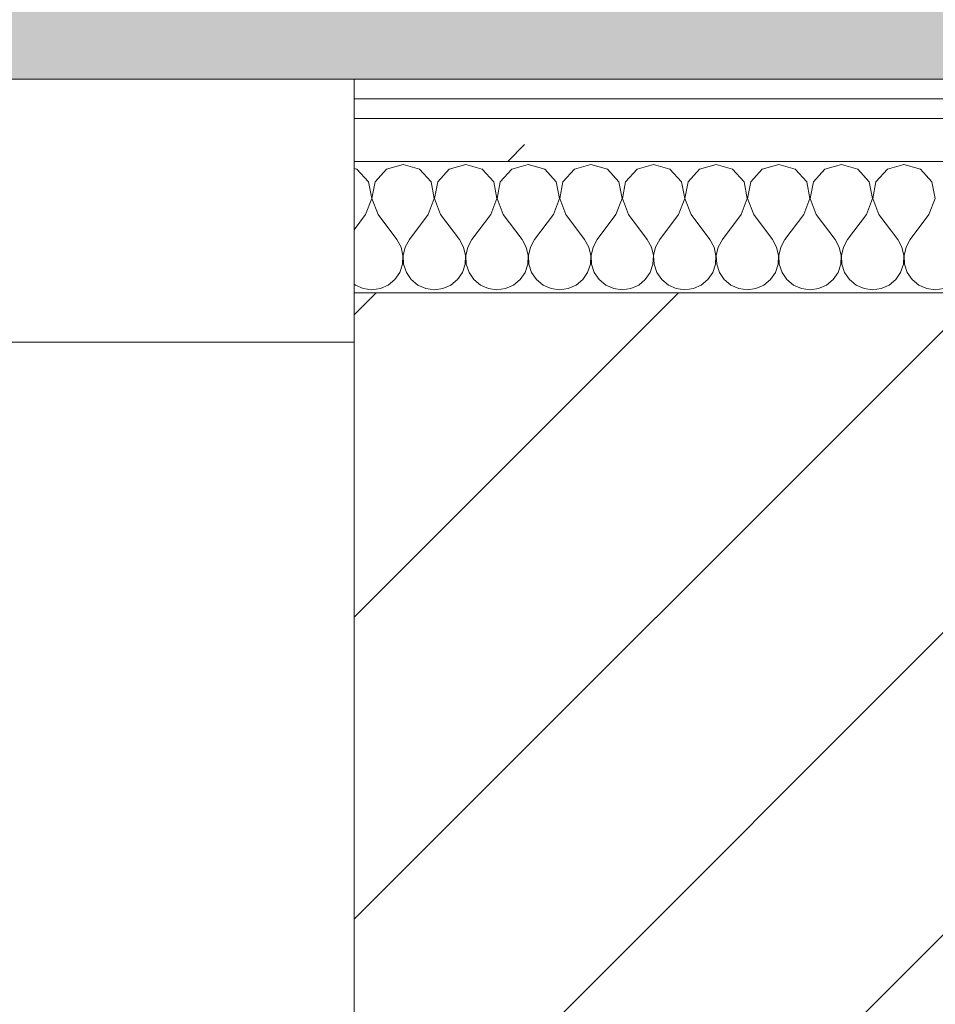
# Model space of a CAD drawing. Header units: millimetres. Extents: x -40968 to 13979, y -19284 to 4746.
# Tile 66 of 106: x -19136 to -18857, y -1410 to -1111. Entities that reach past the tile are written whole.
import ezdxf

# ---------------------------------------------------------------- set-up
doc = ezdxf.new("R2010")
doc.units = ezdxf.units.MM
doc.header["$MEASUREMENT"] = 0
doc.linetypes.add('Wipeout_Contour', pattern=[1000, 0, -1000])
for name, color, linetype in [('07_CR_Cel Ras pladur', 7, 'Continuous'), ('10_ESTR_Pilars', 7, 'Continuous'), ('12_FAÇ_Façana', 7, 'Continuous'), ('Nuevo_08_E_Envans secs', 7, 'Continuous'), ('Ventanas Archicad', 7, 'Continuous')]:
    doc.layers.add(name, color=color, linetype=linetype)
for name, color, linetype, lineweight, true_color in [('07_CR_Cel Ras pladur_Pluma_Nº__102', 7, 'Continuous', 5, 0xcccccc), ('Nuevo_08_E_Envans secs_Pluma_Nº__102', 7, 'Continuous', 5, 0xcccccc), ('Nuevo_08_E_Envans secs_Pluma_Nº__171', 171, 'Continuous', 13, 0xaaaaff), ('Nuevo_08_E_Envans secs_Pluma_Nº__177', 7, 'Continuous', 15, 0xf7e046), ('Ventanas Archicad_Pluma_Nº__3', 7, 'Continuous', 5, 0xa4a4a4)]:
    doc.layers.add(name, color=color, linetype=linetype, lineweight=lineweight, true_color=true_color)
for name, color, linetype, lineweight in [('10_ESTR_Pilars_Pluma_Nº__28', 7, 'Continuous', 20), ('10_ESTR_Pilars_Pluma_Nº__42', 8, 'Continuous', 25), ('12_FAÇ_Façana_Pluma_Nº__7', 7, 'Continuous', 5), ('Nuevo_08_E_Envans secs_Pluma_Nº__1', 7, 'Continuous', 5), ('Ventanas Archicad_Pluma_Nº__7', 7, 'Continuous', 5)]:
    doc.layers.add(name, color=color, linetype=linetype, lineweight=lineweight)
pattern_1 = [(45, (0, 0), (-183.8478, 183.8478), [195, -65]), (45, (7e-14, 183.85), (-183.8478, 183.8478), [195, -65])]

# ---------------------------------------------------------------- blocks, each defined once
blk = doc.blocks.new('Forjado_10_2', base_point=(-22963.42, -1128.98))
at = {"layer": '07_CR_Cel Ras pladur_Pluma_Nº__102', "linetype": 'Continuous', "lineweight": 0, "true_color": 0x333333}
h = blk.add_hatch(color=250, dxfattribs=at)
h.paths.add_polyline_path([(-22963.42, -1128.98), (-12886.81, -1128.98), (-12886.81, -996.81), (-12428.84, -996.81), (-12428.84, 1963.55), (-22963.42, 1963.55)])
h.paths.add_polyline_path([(-22498.42, 1617.29), (-12898.42, 1617.29), (-12898.42, -782.71), (-22498.42, -782.71)], flags=0)
at = {"layer": '07_CR_Cel Ras pladur_Pluma_Nº__102', "color": 254, "linetype": 'Continuous', "lineweight": 5, "true_color": 0xcccccc, "flags": 128}
blk.add_lwpolyline([(-22963.42, -1128.98), (-12886.81, -1128.98), (-12886.81, -996.81), (-12428.84, -996.81), (-12428.84, 1963.55), (-22963.42, 1963.55)], close=True, dxfattribs=at)
blk = doc.blocks.new('Ventana Vertical Multi-Faja 27_5')
at = {"layer": 'Ventanas Archicad_Pluma_Nº__3', "color": 253, "linetype": 'Continuous', "lineweight": 5, "true_color": 0xa4a4a4}
blk.add_line((-600, -430), (600, -430), dxfattribs=at)
at = {"layer": 'Ventanas Archicad_Pluma_Nº__7', "color": 7, "linetype": 'Continuous', "lineweight": 5}
for p, q in [((-600, -200), (-600, -420)), ((-600, -420), (-600, -430))]:
    blk.add_line(p, q, dxfattribs=at)
blk = doc.blocks.new('Muro_16_2', base_point=(-20233.93, -1208.98))
at = {"layer": '12_FAÇ_Façana_Pluma_Nº__7', "color": 7, "linetype": 'Continuous', "lineweight": 5}
for p, q in [((-19033.93, -1218.98), (-19033.93, -1208.98)), ((-19033.93, -1438.98), (-19033.93, -1218.98))]:
    blk.add_line(p, q, dxfattribs=at)
at = {"layer": 'Ventanas Archicad', "color": 253, "linetype": 'Continuous', "lineweight": 5, "true_color": 0xa4a4a6, "zscale": 1000, "rotation": 180}
blk.add_blockref('Ventana Vertical Multi-Faja 27_5', (-19633.93, -1638.98), dxfattribs=at)
blk = doc.blocks.new('*X503')
at = {"layer": 'Nuevo_08_E_Envans secs_Pluma_Nº__102', "color": 254, "linetype": 'Continuous', "lineweight": 5, "true_color": 0xcccccc}
for p, q in [((-19033.09, -1156.35), (-19033.93, -1156.11)), ((-19019.05, -1154.93), (-19024.05, -1156.35)), ((-19014.04, -1156.35), (-19019.05, -1154.93)), ((-19000, -1154.93), (-19005.01, -1156.35)), ((-18994.99, -1156.35), (-19000, -1154.93)), ((-18980.95, -1154.93), (-18985.96, -1156.35)), ((-18975.95, -1156.35), (-18980.95, -1154.93)), ((-18961.9, -1154.93), (-18966.91, -1156.35)), ((-18956.9, -1156.35), (-18961.9, -1154.93)), ((-18942.86, -1154.93), (-18947.86, -1156.35)), ((-18937.85, -1156.35), (-18942.86, -1154.93)), ((-18923.81, -1154.93), (-18928.82, -1156.35)), ((-18918.8, -1156.35), (-18923.81, -1154.93)), ((-18904.76, -1154.93), (-18909.77, -1156.35)), ((-18899.75, -1156.35), (-18904.76, -1154.93)), ((-18885.71, -1154.93), (-18890.72, -1156.35)), ((-18880.71, -1156.35), (-18885.71, -1154.93)), ((-18866.67, -1154.93), (-18871.67, -1156.35)), ((-18861.66, -1156.35), (-18866.67, -1154.93)), ((-19029.58, -1160.19), (-19033.09, -1156.35)), ((-19024.05, -1156.35), (-19027.57, -1160.19)), ((-19010.53, -1160.19), (-19014.04, -1156.35)), ((-19005.01, -1156.35), (-19008.52, -1160.19)), ((-18991.48, -1160.19), (-18994.99, -1156.35)), ((-18985.96, -1156.35), (-18989.47, -1160.19)), ((-18972.43, -1160.19), (-18975.95, -1156.35)), ((-18966.91, -1156.35), (-18970.42, -1160.19)), ((-18953.39, -1160.19), (-18956.9, -1156.35)), ((-18947.86, -1156.35), (-18951.38, -1160.19)), ((-18934.34, -1160.19), (-18937.85, -1156.35)), ((-18928.82, -1156.35), (-18932.33, -1160.19)), ((-18915.29, -1160.19), (-18918.8, -1156.35)), ((-18909.77, -1156.35), (-18913.28, -1160.19)), ((-18896.24, -1160.19), (-18899.75, -1156.35)), ((-18890.72, -1156.35), (-18894.23, -1160.19)), ((-18877.2, -1160.19), (-18880.71, -1156.35)), ((-18871.67, -1156.35), (-18875.19, -1160.19)), ((-18858.15, -1160.19), (-18861.66, -1156.35)), ((-19028.61, -1165.31), (-19029.58, -1160.19)), ((-19027.57, -1160.19), (-19028.53, -1165.31)), ((-19009.56, -1165.31), (-19010.53, -1160.19)), ((-19008.52, -1160.19), (-19009.49, -1165.31)), ((-18990.51, -1165.31), (-18991.48, -1160.19)), ((-18989.47, -1160.19), (-18990.44, -1165.31)), ((-18971.47, -1165.31), (-18972.43, -1160.19)), ((-18970.42, -1160.19), (-18971.39, -1165.31)), ((-18952.42, -1165.31), (-18953.39, -1160.19)), ((-18951.38, -1160.19), (-18952.34, -1165.31)), ((-18933.37, -1165.31), (-18934.34, -1160.19)), ((-18932.33, -1160.19), (-18933.29, -1165.31)), ((-18914.32, -1165.31), (-18915.29, -1160.19)), ((-18913.28, -1160.19), (-18914.25, -1165.31)), ((-18895.28, -1165.31), (-18896.24, -1160.19)), ((-18894.23, -1160.19), (-18895.2, -1165.31)), ((-18876.23, -1165.31), (-18877.2, -1160.19)), ((-18875.19, -1160.19), (-18876.15, -1165.31)), ((-18857.18, -1165.31), (-18858.15, -1160.19)), ((-19030.48, -1170.17), (-19028.61, -1165.31)), ((-19028.53, -1165.31), (-19026.67, -1170.17)), ((-19011.43, -1170.17), (-19009.56, -1165.31)), ((-19009.49, -1165.31), (-19007.62, -1170.17)), ((-18992.38, -1170.17), (-18990.51, -1165.31)), ((-18990.44, -1165.31), (-18988.57, -1170.17)), ((-18973.33, -1170.17), (-18971.47, -1165.31)), ((-18971.39, -1165.31), (-18969.52, -1170.17)), ((-18954.29, -1170.17), (-18952.42, -1165.31)), ((-18952.34, -1165.31), (-18950.48, -1170.17)), ((-18935.24, -1170.17), (-18933.37, -1165.31)), ((-18933.29, -1165.31), (-18931.43, -1170.17)), ((-18916.19, -1170.17), (-18914.32, -1165.31)), ((-18914.25, -1165.31), (-18912.38, -1170.17)), ((-18897.14, -1170.17), (-18895.28, -1165.31)), ((-18895.2, -1165.31), (-18893.33, -1170.17)), ((-18878.1, -1170.17), (-18876.23, -1165.31)), ((-18876.15, -1165.31), (-18874.29, -1170.17)), ((-18859.05, -1170.17), (-18857.18, -1165.31)), ((-19030.48, -1170.17), (-19033.93, -1174.77)), ((-19026.67, -1170.17), (-19020.95, -1177.79)), ((-19011.43, -1170.17), (-19017.14, -1177.79)), ((-19007.62, -1170.17), (-19001.9, -1177.79)), ((-18992.38, -1170.17), (-18998.1, -1177.79)), ((-18988.57, -1170.17), (-18982.86, -1177.79)), ((-18973.33, -1170.17), (-18979.05, -1177.79)), ((-18969.52, -1170.17), (-18963.81, -1177.79)), ((-18954.29, -1170.17), (-18960, -1177.79)), ((-18950.48, -1170.17), (-18944.76, -1177.79)), ((-18935.24, -1170.17), (-18940.95, -1177.79)), ((-18931.43, -1170.17), (-18925.71, -1177.79)), ((-18916.19, -1170.17), (-18921.9, -1177.79)), ((-18912.38, -1170.17), (-18906.67, -1177.79)), ((-18897.14, -1170.17), (-18902.86, -1177.79)), ((-18893.33, -1170.17), (-18887.62, -1177.79)), ((-18878.1, -1170.17), (-18883.81, -1177.79)), ((-18874.29, -1170.17), (-18868.57, -1177.79)), ((-18859.05, -1170.17), (-18864.76, -1177.79)), ((-19019.68, -1180.08), (-19020.95, -1177.79)), ((-19019.09, -1182.64), (-19019.68, -1180.08)), ((-19018.41, -1180.08), (-19019.01, -1182.64)), ((-19017.14, -1177.79), (-19018.41, -1180.08)), ((-19000.63, -1180.08), (-19001.9, -1177.79)), ((-19000.04, -1182.64), (-19000.63, -1180.08)), ((-18999.37, -1180.08), (-18999.96, -1182.64)), ((-18998.1, -1177.79), (-18999.37, -1180.08)), ((-18981.59, -1180.08), (-18982.86, -1177.79)), ((-18980.99, -1182.64), (-18981.59, -1180.08)), ((-18980.32, -1180.08), (-18980.91, -1182.64)), ((-18979.05, -1177.79), (-18980.32, -1180.08)), ((-18962.54, -1180.08), (-18963.81, -1177.79)), ((-18961.94, -1182.64), (-18962.54, -1180.08)), ((-18961.27, -1180.08), (-18961.87, -1182.64)), ((-18960, -1177.79), (-18961.27, -1180.08)), ((-18943.49, -1180.08), (-18944.76, -1177.79)), ((-18942.9, -1182.64), (-18943.49, -1180.08)), ((-18942.22, -1180.08), (-18942.82, -1182.64)), ((-18940.95, -1177.79), (-18942.22, -1180.08)), ((-18924.44, -1180.08), (-18925.71, -1177.79)), ((-18923.85, -1182.64), (-18924.44, -1180.08)), ((-18923.18, -1180.08), (-18923.77, -1182.64)), ((-18921.9, -1177.79), (-18923.18, -1180.08)), ((-18905.4, -1180.08), (-18906.67, -1177.79)), ((-18904.8, -1182.64), (-18905.4, -1180.08)), ((-18904.13, -1180.08), (-18904.72, -1182.64)), ((-18902.86, -1177.79), (-18904.13, -1180.08)), ((-18886.35, -1180.08), (-18887.62, -1177.79)), ((-18885.75, -1182.64), (-18886.35, -1180.08)), ((-18885.08, -1180.08), (-18885.68, -1182.64)), ((-18883.81, -1177.79), (-18885.08, -1180.08)), ((-18867.3, -1180.08), (-18868.57, -1177.79)), ((-18866.71, -1182.64), (-18867.3, -1180.08)), ((-18866.03, -1180.08), (-18866.63, -1182.64)), ((-18864.76, -1177.79), (-18866.03, -1180.08)), ((-19019.21, -1185.27), (-19019.09, -1182.64)), ((-19019.01, -1182.64), (-19018.88, -1185.27)), ((-19000.17, -1185.27), (-19000.04, -1182.64)), ((-18999.96, -1182.64), (-18999.83, -1185.27)), ((-18981.12, -1185.27), (-18980.99, -1182.64)), ((-18980.91, -1182.64), (-18980.79, -1185.27)), ((-18962.07, -1185.27), (-18961.94, -1182.64)), ((-18961.87, -1182.64), (-18961.74, -1185.27)), ((-18943.02, -1185.27), (-18942.9, -1182.64)), ((-18942.82, -1182.64), (-18942.69, -1185.27)), ((-18923.98, -1185.27), (-18923.85, -1182.64)), ((-18923.77, -1182.64), (-18923.64, -1185.27)), ((-18904.93, -1185.27), (-18904.8, -1182.64)), ((-18904.72, -1182.64), (-18904.6, -1185.27)), ((-18885.88, -1185.27), (-18885.75, -1182.64)), ((-18885.68, -1182.64), (-18885.55, -1185.27)), ((-18866.83, -1185.27), (-18866.71, -1182.64)), ((-18866.63, -1182.64), (-18866.5, -1185.27)), ((-19020.05, -1187.76), (-19019.21, -1185.27)), ((-19018.88, -1185.27), (-19018.04, -1187.76)), ((-19001.01, -1187.76), (-19000.17, -1185.27)), ((-18999.83, -1185.27), (-18998.99, -1187.76)), ((-18981.96, -1187.76), (-18981.12, -1185.27)), ((-18980.79, -1185.27), (-18979.95, -1187.76)), ((-18962.91, -1187.76), (-18962.07, -1185.27)), ((-18961.74, -1185.27), (-18960.9, -1187.76)), ((-18943.86, -1187.76), (-18943.02, -1185.27)), ((-18942.69, -1185.27), (-18941.85, -1187.76)), ((-18924.81, -1187.76), (-18923.98, -1185.27)), ((-18923.64, -1185.27), (-18922.8, -1187.76)), ((-18905.77, -1187.76), (-18904.93, -1185.27)), ((-18904.6, -1185.27), (-18903.76, -1187.76)), ((-18886.72, -1187.76), (-18885.88, -1185.27)), ((-18885.55, -1185.27), (-18884.71, -1187.76)), ((-18867.67, -1187.76), (-18866.83, -1185.27)), ((-18866.5, -1185.27), (-18865.66, -1187.76)), ((-19021.54, -1189.92), (-19020.05, -1187.76)), ((-19018.04, -1187.76), (-19016.55, -1189.92)), ((-19002.49, -1189.92), (-19001.01, -1187.76)), ((-18998.99, -1187.76), (-18997.51, -1189.92)), ((-18983.45, -1189.92), (-18981.96, -1187.76)), ((-18979.95, -1187.76), (-18978.46, -1189.92)), ((-18964.4, -1189.92), (-18962.91, -1187.76)), ((-18960.9, -1187.76), (-18959.41, -1189.92)), ((-18945.35, -1189.92), (-18943.86, -1187.76)), ((-18941.85, -1187.76), (-18940.36, -1189.92)), ((-18926.3, -1189.92), (-18924.81, -1187.76)), ((-18922.8, -1187.76), (-18921.32, -1189.92)), ((-18907.26, -1189.92), (-18905.77, -1187.76)), ((-18903.76, -1187.76), (-18902.27, -1189.92)), ((-18888.21, -1189.92), (-18886.72, -1187.76)), ((-18884.71, -1187.76), (-18883.22, -1189.92)), ((-18869.16, -1189.92), (-18867.67, -1187.76)), ((-18865.66, -1187.76), (-18864.17, -1189.92)), ((-19033.93, -1191.31), (-19033.58, -1191.6)), ((-19033.58, -1191.6), (-19031.17, -1192.66)), ((-19025.97, -1192.66), (-19023.56, -1191.6)), ((-19023.56, -1191.6), (-19021.54, -1189.92)), ((-19016.55, -1189.92), (-19014.53, -1191.6)), ((-19014.53, -1191.6), (-19012.13, -1192.66)), ((-19006.92, -1192.66), (-19004.52, -1191.6)), ((-19004.52, -1191.6), (-19002.49, -1189.92)), ((-18997.51, -1189.92), (-18995.48, -1191.6)), ((-18995.48, -1191.6), (-18993.08, -1192.66)), ((-18987.87, -1192.66), (-18985.47, -1191.6)), ((-18985.47, -1191.6), (-18983.45, -1189.92)), ((-18978.46, -1189.92), (-18976.44, -1191.6)), ((-18976.44, -1191.6), (-18974.03, -1192.66)), ((-18968.83, -1192.66), (-18966.42, -1191.6)), ((-18966.42, -1191.6), (-18964.4, -1189.92)), ((-18959.41, -1189.92), (-18957.39, -1191.6)), ((-18957.39, -1191.6), (-18954.98, -1192.66)), ((-18949.78, -1192.66), (-18947.37, -1191.6)), ((-18947.37, -1191.6), (-18945.35, -1189.92)), ((-18940.36, -1189.92), (-18938.34, -1191.6)), ((-18938.34, -1191.6), (-18935.94, -1192.66)), ((-18930.73, -1192.66), (-18928.33, -1191.6)), ((-18928.33, -1191.6), (-18926.3, -1189.92)), ((-18921.32, -1189.92), (-18919.29, -1191.6)), ((-18919.29, -1191.6), (-18916.89, -1192.66)), ((-18911.68, -1192.66), (-18909.28, -1191.6)), ((-18909.28, -1191.6), (-18907.26, -1189.92)), ((-18902.27, -1189.92), (-18900.25, -1191.6)), ((-18900.25, -1191.6), (-18897.84, -1192.66)), ((-18892.64, -1192.66), (-18890.23, -1191.6)), ((-18890.23, -1191.6), (-18888.21, -1189.92)), ((-18883.22, -1189.92), (-18881.2, -1191.6)), ((-18881.2, -1191.6), (-18878.79, -1192.66)), ((-18873.59, -1192.66), (-18871.18, -1191.6)), ((-18871.18, -1191.6), (-18869.16, -1189.92)), ((-18864.17, -1189.92), (-18862.15, -1191.6)), ((-18862.15, -1191.6), (-18859.75, -1192.66)), ((-19031.17, -1192.66), (-19028.57, -1193.02)), ((-19028.57, -1193.02), (-19025.97, -1192.66)), ((-19012.13, -1192.66), (-19009.52, -1193.02)), ((-19009.52, -1193.02), (-19006.92, -1192.66)), ((-18993.08, -1192.66), (-18990.48, -1193.02)), ((-18990.48, -1193.02), (-18987.87, -1192.66)), ((-18974.03, -1192.66), (-18971.43, -1193.02)), ((-18971.43, -1193.02), (-18968.83, -1192.66)), ((-18954.98, -1192.66), (-18952.38, -1193.02)), ((-18952.38, -1193.02), (-18949.78, -1192.66)), ((-18935.94, -1192.66), (-18933.33, -1193.02)), ((-18933.33, -1193.02), (-18930.73, -1192.66)), ((-18916.89, -1192.66), (-18914.29, -1193.02)), ((-18914.29, -1193.02), (-18911.68, -1192.66)), ((-18897.84, -1192.66), (-18895.24, -1193.02)), ((-18895.24, -1193.02), (-18892.64, -1192.66)), ((-18878.79, -1192.66), (-18876.19, -1193.02)), ((-18876.19, -1193.02), (-18873.59, -1192.66)), ((-18859.75, -1192.66), (-18857.14, -1193.02)), ((-18857.14, -1193.02), (-18854.54, -1192.66))]:
    blk.add_line(p, q, dxfattribs=at)
blk = doc.blocks.new('Muro_91_2', base_point=(-18136.43, -1193.98))
at = {"color": 254, "linetype": 'Wipeout_Contour', "lineweight": 0, "ltscale": 74478.567312}
blk.add_wipeout([(-18136.43, -1128.98), (-19033.93, -1128.98), (-19033.93, -1134.98), (-18136.43, -1134.98)], dxfattribs=at).dxf.layer = 'Nuevo_08_E_Envans secs'
at = {"color": 254, "linetype": 'Wipeout_Contour', "lineweight": 0, "ltscale": 74482.367988}
blk.add_wipeout([(-18136.43, -1140.98), (-19033.93, -1140.98), (-19033.93, -1153.98), (-18136.43, -1153.98)], dxfattribs=at).dxf.layer = 'Nuevo_08_E_Envans secs'
at = {"layer": 'Nuevo_08_E_Envans secs_Pluma_Nº__171', "linetype": 'Continuous', "lineweight": 13, "true_color": 0xaaaaff}
h = blk.add_hatch(dxfattribs=at)
h.set_pattern_fill('Panellat_HPL_0002', color=161, style=0, pattern_type=2)
h.set_pattern_definition(pattern_1)
h.paths.add_polyline_path([(-18136.43, -1128.98), (-19033.93, -1128.98), (-19033.93, -1134.98), (-18136.43, -1134.98)])
at = {"layer": 'Nuevo_08_E_Envans secs_Pluma_Nº__177', "linetype": 'Continuous', "lineweight": 15, "true_color": 0xf7e046}
h = blk.add_hatch(dxfattribs=at)
h.set_pattern_fill('Panellat_HPL_0002', color=53, style=0, pattern_type=2)
h.set_pattern_definition(pattern_1)
h.paths.add_polyline_path([(-18136.43, -1140.98), (-19033.93, -1140.98), (-19033.93, -1153.98), (-18136.43, -1153.98)])
at = {"layer": 'Nuevo_08_E_Envans secs_Pluma_Nº__1', "color": 7, "linetype": 'Continuous', "lineweight": 5}
for p, q in [((-18136.43, -1134.98), (-19033.93, -1134.98)), ((-18136.43, -1140.98), (-19033.93, -1140.98)), ((-18136.43, -1153.98), (-19033.93, -1153.98))]:
    blk.add_line(p, q, dxfattribs=at)
at = {"layer": 'Nuevo_08_E_Envans secs_Pluma_Nº__1', "color": 7, "linetype": 'Continuous', "lineweight": 5, "flags": 128}
for points in [[(-18136.43, -1128.98), (-19033.93, -1128.98)], [(-19033.93, -1128.98), (-19033.93, -1134.98)], [(-19033.93, -1134.98), (-19033.93, -1140.98)], [(-19033.93, -1140.98), (-19033.93, -1153.98)], [(-19033.93, -1153.98), (-19033.93, -1193.98)]]:
    blk.add_lwpolyline(points, dxfattribs=at)
at = {"layer": 'Nuevo_08_E_Envans secs', "color": 7, "lineweight": 20}
blk.add_blockref('*X503', (0, 0), dxfattribs=at)
blk = doc.blocks.new('*X757')
at = {"layer": 'Nuevo_08_E_Envans secs_Pluma_Nº__102', "color": 254, "linetype": 'Continuous', "lineweight": 5, "true_color": 0xcccccc}
for p, q in [((-19033.09, -1156.35), (-19033.93, -1156.11)), ((-19019.05, -1154.93), (-19024.05, -1156.35)), ((-19014.04, -1156.35), (-19019.05, -1154.93)), ((-19000, -1154.93), (-19005.01, -1156.35)), ((-18994.99, -1156.35), (-19000, -1154.93)), ((-18980.95, -1154.93), (-18985.96, -1156.35)), ((-18975.95, -1156.35), (-18980.95, -1154.93)), ((-18961.9, -1154.93), (-18966.91, -1156.35)), ((-18956.9, -1156.35), (-18961.9, -1154.93)), ((-18942.86, -1154.93), (-18947.86, -1156.35)), ((-18937.85, -1156.35), (-18942.86, -1154.93)), ((-18923.81, -1154.93), (-18928.82, -1156.35)), ((-18918.8, -1156.35), (-18923.81, -1154.93)), ((-18904.76, -1154.93), (-18909.77, -1156.35)), ((-18899.75, -1156.35), (-18904.76, -1154.93)), ((-18885.71, -1154.93), (-18890.72, -1156.35)), ((-18880.71, -1156.35), (-18885.71, -1154.93)), ((-18866.67, -1154.93), (-18871.67, -1156.35)), ((-18861.66, -1156.35), (-18866.67, -1154.93)), ((-19029.58, -1160.19), (-19033.09, -1156.35)), ((-19024.05, -1156.35), (-19027.57, -1160.19)), ((-19010.53, -1160.19), (-19014.04, -1156.35)), ((-19005.01, -1156.35), (-19008.52, -1160.19)), ((-18991.48, -1160.19), (-18994.99, -1156.35)), ((-18985.96, -1156.35), (-18989.47, -1160.19)), ((-18972.43, -1160.19), (-18975.95, -1156.35)), ((-18966.91, -1156.35), (-18970.42, -1160.19)), ((-18953.39, -1160.19), (-18956.9, -1156.35)), ((-18947.86, -1156.35), (-18951.38, -1160.19)), ((-18934.34, -1160.19), (-18937.85, -1156.35)), ((-18928.82, -1156.35), (-18932.33, -1160.19)), ((-18915.29, -1160.19), (-18918.8, -1156.35)), ((-18909.77, -1156.35), (-18913.28, -1160.19)), ((-18896.24, -1160.19), (-18899.75, -1156.35)), ((-18890.72, -1156.35), (-18894.23, -1160.19)), ((-18877.2, -1160.19), (-18880.71, -1156.35)), ((-18871.67, -1156.35), (-18875.19, -1160.19)), ((-18858.15, -1160.19), (-18861.66, -1156.35)), ((-19028.61, -1165.31), (-19029.58, -1160.19)), ((-19027.57, -1160.19), (-19028.53, -1165.31)), ((-19009.56, -1165.31), (-19010.53, -1160.19)), ((-19008.52, -1160.19), (-19009.49, -1165.31)), ((-18990.51, -1165.31), (-18991.48, -1160.19)), ((-18989.47, -1160.19), (-18990.44, -1165.31)), ((-18971.47, -1165.31), (-18972.43, -1160.19)), ((-18970.42, -1160.19), (-18971.39, -1165.31)), ((-18952.42, -1165.31), (-18953.39, -1160.19)), ((-18951.38, -1160.19), (-18952.34, -1165.31)), ((-18933.37, -1165.31), (-18934.34, -1160.19)), ((-18932.33, -1160.19), (-18933.29, -1165.31)), ((-18914.32, -1165.31), (-18915.29, -1160.19)), ((-18913.28, -1160.19), (-18914.25, -1165.31)), ((-18895.28, -1165.31), (-18896.24, -1160.19)), ((-18894.23, -1160.19), (-18895.2, -1165.31)), ((-18876.23, -1165.31), (-18877.2, -1160.19)), ((-18875.19, -1160.19), (-18876.15, -1165.31)), ((-18857.18, -1165.31), (-18858.15, -1160.19)), ((-19030.48, -1170.17), (-19028.61, -1165.31)), ((-19028.53, -1165.31), (-19026.67, -1170.17)), ((-19011.43, -1170.17), (-19009.56, -1165.31)), ((-19009.49, -1165.31), (-19007.62, -1170.17)), ((-18992.38, -1170.17), (-18990.51, -1165.31)), ((-18990.44, -1165.31), (-18988.57, -1170.17)), ((-18973.33, -1170.17), (-18971.47, -1165.31)), ((-18971.39, -1165.31), (-18969.52, -1170.17)), ((-18954.29, -1170.17), (-18952.42, -1165.31)), ((-18952.34, -1165.31), (-18950.48, -1170.17)), ((-18935.24, -1170.17), (-18933.37, -1165.31)), ((-18933.29, -1165.31), (-18931.43, -1170.17)), ((-18916.19, -1170.17), (-18914.32, -1165.31)), ((-18914.25, -1165.31), (-18912.38, -1170.17)), ((-18897.14, -1170.17), (-18895.28, -1165.31)), ((-18895.2, -1165.31), (-18893.33, -1170.17)), ((-18878.1, -1170.17), (-18876.23, -1165.31)), ((-18876.15, -1165.31), (-18874.29, -1170.17)), ((-18859.05, -1170.17), (-18857.18, -1165.31)), ((-19030.48, -1170.17), (-19033.93, -1174.77)), ((-19026.67, -1170.17), (-19020.95, -1177.79)), ((-19011.43, -1170.17), (-19017.14, -1177.79)), ((-19007.62, -1170.17), (-19001.9, -1177.79)), ((-18992.38, -1170.17), (-18998.1, -1177.79)), ((-18988.57, -1170.17), (-18982.86, -1177.79)), ((-18973.33, -1170.17), (-18979.05, -1177.79)), ((-18969.52, -1170.17), (-18963.81, -1177.79)), ((-18954.29, -1170.17), (-18960, -1177.79)), ((-18950.48, -1170.17), (-18944.76, -1177.79)), ((-18935.24, -1170.17), (-18940.95, -1177.79)), ((-18931.43, -1170.17), (-18925.71, -1177.79)), ((-18916.19, -1170.17), (-18921.9, -1177.79)), ((-18912.38, -1170.17), (-18906.67, -1177.79)), ((-18897.14, -1170.17), (-18902.86, -1177.79)), ((-18893.33, -1170.17), (-18887.62, -1177.79)), ((-18878.1, -1170.17), (-18883.81, -1177.79)), ((-18874.29, -1170.17), (-18868.57, -1177.79)), ((-18859.05, -1170.17), (-18864.76, -1177.79)), ((-19019.68, -1180.08), (-19020.95, -1177.79)), ((-19019.09, -1182.64), (-19019.68, -1180.08)), ((-19018.41, -1180.08), (-19019.01, -1182.64)), ((-19017.14, -1177.79), (-19018.41, -1180.08)), ((-19000.63, -1180.08), (-19001.9, -1177.79)), ((-19000.04, -1182.64), (-19000.63, -1180.08)), ((-18999.37, -1180.08), (-18999.96, -1182.64)), ((-18998.1, -1177.79), (-18999.37, -1180.08)), ((-18981.59, -1180.08), (-18982.86, -1177.79)), ((-18980.99, -1182.64), (-18981.59, -1180.08)), ((-18980.32, -1180.08), (-18980.91, -1182.64)), ((-18979.05, -1177.79), (-18980.32, -1180.08)), ((-18962.54, -1180.08), (-18963.81, -1177.79)), ((-18961.94, -1182.64), (-18962.54, -1180.08)), ((-18961.27, -1180.08), (-18961.87, -1182.64)), ((-18960, -1177.79), (-18961.27, -1180.08)), ((-18943.49, -1180.08), (-18944.76, -1177.79)), ((-18942.9, -1182.64), (-18943.49, -1180.08)), ((-18942.22, -1180.08), (-18942.82, -1182.64)), ((-18940.95, -1177.79), (-18942.22, -1180.08)), ((-18924.44, -1180.08), (-18925.71, -1177.79)), ((-18923.85, -1182.64), (-18924.44, -1180.08)), ((-18923.18, -1180.08), (-18923.77, -1182.64)), ((-18921.9, -1177.79), (-18923.18, -1180.08)), ((-18905.4, -1180.08), (-18906.67, -1177.79)), ((-18904.8, -1182.64), (-18905.4, -1180.08)), ((-18904.13, -1180.08), (-18904.72, -1182.64)), ((-18902.86, -1177.79), (-18904.13, -1180.08)), ((-18886.35, -1180.08), (-18887.62, -1177.79)), ((-18885.75, -1182.64), (-18886.35, -1180.08)), ((-18885.08, -1180.08), (-18885.68, -1182.64)), ((-18883.81, -1177.79), (-18885.08, -1180.08)), ((-18867.3, -1180.08), (-18868.57, -1177.79)), ((-18866.71, -1182.64), (-18867.3, -1180.08)), ((-18866.03, -1180.08), (-18866.63, -1182.64)), ((-18864.76, -1177.79), (-18866.03, -1180.08)), ((-19019.21, -1185.27), (-19019.09, -1182.64)), ((-19019.01, -1182.64), (-19018.88, -1185.27)), ((-19000.17, -1185.27), (-19000.04, -1182.64)), ((-18999.96, -1182.64), (-18999.83, -1185.27)), ((-18981.12, -1185.27), (-18980.99, -1182.64)), ((-18980.91, -1182.64), (-18980.79, -1185.27)), ((-18962.07, -1185.27), (-18961.94, -1182.64)), ((-18961.87, -1182.64), (-18961.74, -1185.27)), ((-18943.02, -1185.27), (-18942.9, -1182.64)), ((-18942.82, -1182.64), (-18942.69, -1185.27)), ((-18923.98, -1185.27), (-18923.85, -1182.64)), ((-18923.77, -1182.64), (-18923.64, -1185.27)), ((-18904.93, -1185.27), (-18904.8, -1182.64)), ((-18904.72, -1182.64), (-18904.6, -1185.27)), ((-18885.88, -1185.27), (-18885.75, -1182.64)), ((-18885.68, -1182.64), (-18885.55, -1185.27)), ((-18866.83, -1185.27), (-18866.71, -1182.64)), ((-18866.63, -1182.64), (-18866.5, -1185.27)), ((-19020.05, -1187.76), (-19019.21, -1185.27)), ((-19018.88, -1185.27), (-19018.04, -1187.76)), ((-19001.01, -1187.76), (-19000.17, -1185.27)), ((-18999.83, -1185.27), (-18998.99, -1187.76)), ((-18981.96, -1187.76), (-18981.12, -1185.27)), ((-18980.79, -1185.27), (-18979.95, -1187.76)), ((-18962.91, -1187.76), (-18962.07, -1185.27)), ((-18961.74, -1185.27), (-18960.9, -1187.76)), ((-18943.86, -1187.76), (-18943.02, -1185.27)), ((-18942.69, -1185.27), (-18941.85, -1187.76)), ((-18924.81, -1187.76), (-18923.98, -1185.27)), ((-18923.64, -1185.27), (-18922.8, -1187.76)), ((-18905.77, -1187.76), (-18904.93, -1185.27)), ((-18904.6, -1185.27), (-18903.76, -1187.76)), ((-18886.72, -1187.76), (-18885.88, -1185.27)), ((-18885.55, -1185.27), (-18884.71, -1187.76)), ((-18867.67, -1187.76), (-18866.83, -1185.27)), ((-18866.5, -1185.27), (-18865.66, -1187.76)), ((-19021.54, -1189.92), (-19020.05, -1187.76)), ((-19018.04, -1187.76), (-19016.55, -1189.92)), ((-19002.49, -1189.92), (-19001.01, -1187.76)), ((-18998.99, -1187.76), (-18997.51, -1189.92)), ((-18983.45, -1189.92), (-18981.96, -1187.76)), ((-18979.95, -1187.76), (-18978.46, -1189.92)), ((-18964.4, -1189.92), (-18962.91, -1187.76)), ((-18960.9, -1187.76), (-18959.41, -1189.92)), ((-18945.35, -1189.92), (-18943.86, -1187.76)), ((-18941.85, -1187.76), (-18940.36, -1189.92)), ((-18926.3, -1189.92), (-18924.81, -1187.76)), ((-18922.8, -1187.76), (-18921.32, -1189.92)), ((-18907.26, -1189.92), (-18905.77, -1187.76)), ((-18903.76, -1187.76), (-18902.27, -1189.92)), ((-18888.21, -1189.92), (-18886.72, -1187.76)), ((-18884.71, -1187.76), (-18883.22, -1189.92)), ((-18869.16, -1189.92), (-18867.67, -1187.76)), ((-18865.66, -1187.76), (-18864.17, -1189.92)), ((-19033.93, -1191.31), (-19033.58, -1191.6)), ((-19033.58, -1191.6), (-19031.17, -1192.66)), ((-19025.97, -1192.66), (-19023.56, -1191.6)), ((-19023.56, -1191.6), (-19021.54, -1189.92)), ((-19016.55, -1189.92), (-19014.53, -1191.6)), ((-19014.53, -1191.6), (-19012.13, -1192.66)), ((-19006.92, -1192.66), (-19004.52, -1191.6)), ((-19004.52, -1191.6), (-19002.49, -1189.92)), ((-18997.51, -1189.92), (-18995.48, -1191.6)), ((-18995.48, -1191.6), (-18993.08, -1192.66)), ((-18987.87, -1192.66), (-18985.47, -1191.6)), ((-18985.47, -1191.6), (-18983.45, -1189.92)), ((-18978.46, -1189.92), (-18976.44, -1191.6)), ((-18976.44, -1191.6), (-18974.03, -1192.66)), ((-18968.83, -1192.66), (-18966.42, -1191.6)), ((-18966.42, -1191.6), (-18964.4, -1189.92)), ((-18959.41, -1189.92), (-18957.39, -1191.6)), ((-18957.39, -1191.6), (-18954.98, -1192.66)), ((-18949.78, -1192.66), (-18947.37, -1191.6)), ((-18947.37, -1191.6), (-18945.35, -1189.92)), ((-18940.36, -1189.92), (-18938.34, -1191.6)), ((-18938.34, -1191.6), (-18935.94, -1192.66)), ((-18930.73, -1192.66), (-18928.33, -1191.6)), ((-18928.33, -1191.6), (-18926.3, -1189.92)), ((-18921.32, -1189.92), (-18919.29, -1191.6)), ((-18919.29, -1191.6), (-18916.89, -1192.66)), ((-18911.68, -1192.66), (-18909.28, -1191.6)), ((-18909.28, -1191.6), (-18907.26, -1189.92)), ((-18902.27, -1189.92), (-18900.25, -1191.6)), ((-18900.25, -1191.6), (-18897.84, -1192.66)), ((-18892.64, -1192.66), (-18890.23, -1191.6)), ((-18890.23, -1191.6), (-18888.21, -1189.92)), ((-18883.22, -1189.92), (-18881.2, -1191.6)), ((-18881.2, -1191.6), (-18878.79, -1192.66)), ((-18873.59, -1192.66), (-18871.18, -1191.6)), ((-18871.18, -1191.6), (-18869.16, -1189.92)), ((-18864.17, -1189.92), (-18862.15, -1191.6)), ((-18862.15, -1191.6), (-18859.75, -1192.66)), ((-19031.17, -1192.66), (-19028.57, -1193.02)), ((-19028.57, -1193.02), (-19025.97, -1192.66)), ((-19012.13, -1192.66), (-19009.52, -1193.02)), ((-19009.52, -1193.02), (-19006.92, -1192.66)), ((-18993.08, -1192.66), (-18990.48, -1193.02)), ((-18990.48, -1193.02), (-18987.87, -1192.66)), ((-18974.03, -1192.66), (-18971.43, -1193.02)), ((-18971.43, -1193.02), (-18968.83, -1192.66)), ((-18954.98, -1192.66), (-18952.38, -1193.02)), ((-18952.38, -1193.02), (-18949.78, -1192.66)), ((-18935.94, -1192.66), (-18933.33, -1193.02)), ((-18933.33, -1193.02), (-18930.73, -1192.66)), ((-18916.89, -1192.66), (-18914.29, -1193.02)), ((-18914.29, -1193.02), (-18911.68, -1192.66)), ((-18897.84, -1192.66), (-18895.24, -1193.02)), ((-18895.24, -1193.02), (-18892.64, -1192.66)), ((-18878.79, -1192.66), (-18876.19, -1193.02)), ((-18876.19, -1193.02), (-18873.59, -1192.66)), ((-18859.75, -1192.66), (-18857.14, -1193.02)), ((-18857.14, -1193.02), (-18854.54, -1192.66))]:
    blk.add_line(p, q, dxfattribs=at)
blk = doc.blocks.new('Muro_150_2', base_point=(-19033.93, -1128.98))
at = {"color": 254, "linetype": 'Wipeout_Contour', "lineweight": 0, "ltscale": 74478.567312}
blk.add_wipeout([(-18136.43, -1128.98), (-19033.93, -1128.98), (-19033.93, -1134.98), (-18136.43, -1134.98)], dxfattribs=at).dxf.layer = 'Nuevo_08_E_Envans secs'
at = {"color": 254, "linetype": 'Wipeout_Contour', "lineweight": 0, "ltscale": 74482.367988}
blk.add_wipeout([(-18136.43, -1140.98), (-19033.93, -1140.98), (-19033.93, -1153.98), (-18136.43, -1153.98)], dxfattribs=at).dxf.layer = 'Nuevo_08_E_Envans secs'
at = {"layer": 'Nuevo_08_E_Envans secs_Pluma_Nº__171', "linetype": 'Continuous', "lineweight": 13, "true_color": 0xaaaaff}
h = blk.add_hatch(dxfattribs=at)
h.set_pattern_fill('Panellat_HPL_0002', color=161, style=0, pattern_type=2)
h.set_pattern_definition(pattern_1)
h.paths.add_polyline_path([(-18136.43, -1128.98), (-19033.93, -1128.98), (-19033.93, -1134.98), (-18136.43, -1134.98)])
at = {"layer": 'Nuevo_08_E_Envans secs_Pluma_Nº__177', "linetype": 'Continuous', "lineweight": 15, "true_color": 0xf7e046}
h = blk.add_hatch(dxfattribs=at)
h.set_pattern_fill('Panellat_HPL_0002', color=53, style=0, pattern_type=2)
h.set_pattern_definition(pattern_1)
h.paths.add_polyline_path([(-18136.43, -1140.98), (-19033.93, -1140.98), (-19033.93, -1153.98), (-18136.43, -1153.98)])
at = {"layer": 'Nuevo_08_E_Envans secs_Pluma_Nº__1', "color": 7, "linetype": 'Continuous', "lineweight": 5}
for p, q in [((-18136.43, -1134.98), (-19033.93, -1134.98)), ((-18136.43, -1140.98), (-19033.93, -1140.98)), ((-18136.43, -1153.98), (-19033.93, -1153.98))]:
    blk.add_line(p, q, dxfattribs=at)
at = {"layer": 'Nuevo_08_E_Envans secs_Pluma_Nº__1', "color": 7, "linetype": 'Continuous', "lineweight": 5, "flags": 128}
for points in [[(-18136.43, -1128.98), (-19033.93, -1128.98)], [(-19033.93, -1128.98), (-19033.93, -1134.98)], [(-19033.93, -1134.98), (-19033.93, -1140.98)], [(-19033.93, -1140.98), (-19033.93, -1153.98)], [(-19033.93, -1153.98), (-19033.93, -1193.98)]]:
    blk.add_lwpolyline(points, dxfattribs=at)
at = {"layer": 'Nuevo_08_E_Envans secs', "color": 7, "lineweight": 20}
blk.add_blockref('*X757', (0, 0), dxfattribs=at)
blk = doc.blocks.new('Pilar_2_2', base_point=(-18777.52, -1416.48))
at = {"color": 254, "linetype": 'Wipeout_Contour', "lineweight": 0, "ltscale": 75328.745035}
blk.add_wipeout([(-19033.93, -1638.98), (-18521.11, -1638.98), (-18521.11, -1193.98), (-19033.93, -1193.98)], dxfattribs=at).dxf.layer = '10_ESTR_Pilars'
at = {"layer": '10_ESTR_Pilars_Pluma_Nº__42', "linetype": 'Continuous', "lineweight": 25}
h = blk.add_hatch(dxfattribs=at)
h.set_pattern_fill('00_GCT_trama_45º_e1_400__06', color=8, style=0, pattern_type=2)
h.set_pattern_definition([(45, (0, 0), (-45.96194, 45.96194), [])])
h.paths.add_polyline_path([(-19033.93, -1638.98), (-18521.11, -1638.98), (-18521.11, -1193.98), (-19033.93, -1193.98)])
at = {"layer": '10_ESTR_Pilars_Pluma_Nº__28', "color": 7, "linetype": 'Continuous', "lineweight": 20, "flags": 128}
blk.add_lwpolyline([(-19033.93, -1638.98), (-18521.11, -1638.98), (-18521.11, -1193.98), (-19033.93, -1193.98)], close=True, dxfattribs=at)

msp = doc.modelspace()

# ---------------------------------------------------------------- block references
at = {"layer": '07_CR_Cel Ras pladur', "color": 254, "linetype": 'Continuous', "lineweight": 5, "true_color": 0xcccccc}
msp.add_blockref('Forjado_10_2', (-22963.42, -1128.98), dxfattribs=at)
at = {"layer": '12_FAÇ_Façana', "color": 7, "lineweight": 20}
msp.add_blockref('Muro_16_2', (-20233.93, -1208.98), dxfattribs=at)

# ---------------------------------------------------------------- next in the draw order: block references
at = {"layer": 'Nuevo_08_E_Envans secs', "color": 7, "lineweight": 20}
msp.add_blockref('Muro_91_2', (-18136.43, -1193.98), dxfattribs=at)

# ---------------------------------------------------------------- next in the draw order: block references
msp.add_blockref('Muro_150_2', (-19033.93, -1128.98), dxfattribs=at)

# ---------------------------------------------------------------- next in the draw order: block references
at = {"layer": '10_ESTR_Pilars', "color": 7, "lineweight": 20}
msp.add_blockref('Pilar_2_2', (-18777.52, -1416.48), dxfattribs=at)

doc.saveas('drawing.dxf')
